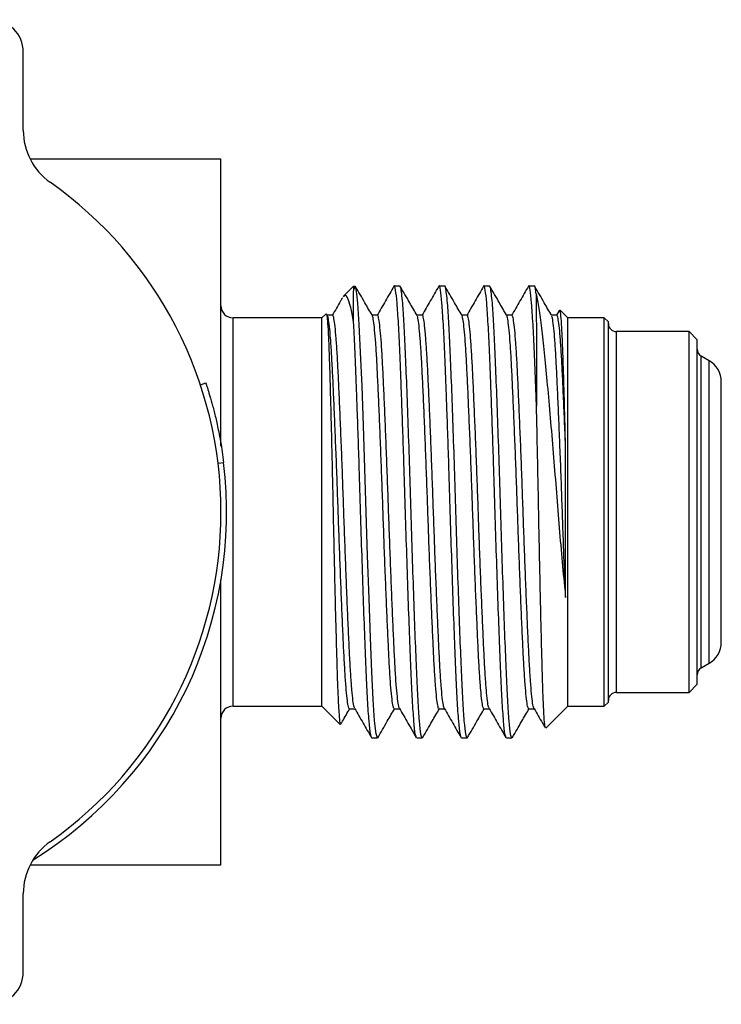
# Model space of a CAD drawing. Header units: inches. Extents: x 3.16 to 12.52, y 1.38 to 9.55.
# Tile 10 of 13: x 8.16 to 8.6, y 8.49 to 9.1. Entities that reach past the tile are written whole.
import ezdxf

# ---------------------------------------------------------------- set-up
doc = ezdxf.new("R2010")
doc.units = ezdxf.units.IN
doc.header["$MEASUREMENT"] = 0

msp = doc.modelspace()

# ---------------------------------------------------------------- linework, layer by layer
at = {"color": 7, "linetype": 'Continuous', "lineweight": 25}
for p, q in [((8.16687, 9.03135), (8.16687, 9.07994)), ((8.17105, 9.01369), (8.28937, 9.01369)), ((8.28937, 8.83579), (8.28937, 9.01369)), ((8.37156, 8.93488), (8.36508, 8.9284)), ((8.4002, 8.93494), (8.39673, 8.93494)), ((8.42798, 8.93494), (8.42451, 8.93494)), ((8.45576, 8.93494), (8.45229, 8.93494)), ((8.48354, 8.93494), (8.48007, 8.93494)), ((8.49903, 8.91989), (8.4973, 8.9169)), ((8.50437, 8.91519), (8.49956, 8.92)), ((8.35187, 8.91519), (8.29687, 8.91519)), ((8.29687, 8.67469), (8.29687, 8.91519)), ((8.35449, 8.91781), (8.35187, 8.91519)), ((8.35187, 8.79494), (8.35187, 8.91519)), ((8.49742, 8.9169), (8.49408, 8.9169)), ((8.52687, 8.91519), (8.50437, 8.91519)), ((8.50437, 8.79494), (8.50437, 8.91519)), ((8.52937, 8.91269), (8.52687, 8.91519)), ((8.52687, 8.79494), (8.52687, 8.91519)), ((8.52937, 8.79494), (8.52937, 8.91269)), ((8.57937, 8.90669), (8.53437, 8.90669)), ((8.53437, 8.79494), (8.53437, 8.90669)), ((8.58437, 8.90169), (8.57937, 8.90669)), ((8.57937, 8.79494), (8.57937, 8.90669)), ((8.58437, 8.79494), (8.58437, 8.90169)), ((8.59187, 8.88868), (8.58687, 8.89157)), ((8.58687, 8.79494), (8.58687, 8.89157)), ((8.59187, 8.79494), (8.59187, 8.88868)), ((8.59937, 8.79494), (8.59937, 8.87569)), ((8.2766, 8.87381), (8.27993, 8.87492)), ((8.28754, 8.82511), (8.29102, 8.82553)), ((8.35187, 8.67469), (8.35187, 8.79494)), ((8.50437, 8.67469), (8.50437, 8.79494)), ((8.52687, 8.67469), (8.52687, 8.79494)), ((8.52937, 8.67719), (8.52937, 8.79494)), ((8.53437, 8.68319), (8.53437, 8.79494)), ((8.57937, 8.68319), (8.57937, 8.79494)), ((8.58437, 8.68819), (8.58437, 8.79494)), ((8.58687, 8.69831), (8.58687, 8.79494)), ((8.59187, 8.7012), (8.59187, 8.79494)), ((8.59937, 8.71419), (8.59937, 8.79494)), ((8.28937, 8.57619), (8.28937, 8.75296)), ((8.58687, 8.69831), (8.59187, 8.7012)), ((8.57937, 8.68319), (8.58437, 8.68819)), ((8.53437, 8.68319), (8.57937, 8.68319)), ((8.29687, 8.67469), (8.35187, 8.67469)), ((8.35187, 8.67469), (8.36329, 8.66327)), ((8.49065, 8.66097), (8.50437, 8.67469)), ((8.50437, 8.67469), (8.52687, 8.67469)), ((8.52687, 8.67469), (8.52937, 8.67719)), ((8.48006, 8.67298), (8.48341, 8.67298)), ((8.38284, 8.65494), (8.38632, 8.65494)), ((8.41062, 8.65494), (8.41409, 8.65494)), ((8.4384, 8.65494), (8.44187, 8.65494)), ((8.46618, 8.65494), (8.46965, 8.65494)), ((8.28937, 8.57619), (8.17105, 8.57619)), ((8.16687, 8.50994), (8.16687, 8.55853))]:
    msp.add_line(p, q, dxfattribs=at)
at = {"color": 7, "linetype": 'Continuous', "lineweight": 25, "flags": 128}
msp.add_lwpolyline([(8.38632, 8.65494), (8.38547, 8.65758), (8.38458, 8.66559), (8.38369, 8.67868), (8.38284, 8.69594), (8.382, 8.71693), (8.38111, 8.74135), (8.38021, 8.76788), (8.37937, 8.79493), (8.37853, 8.82198), (8.37764, 8.8485), (8.37674, 8.87293), (8.3759, 8.89393), (8.37506, 8.91119), (8.37416, 8.92428), (8.37358, 8.93014), (8.37299, 8.93376), (8.37243, 8.93494), (8.37167, 8.93277), (8.37167, 8.93277)], dxfattribs=at)
at = {"color": 7, "linetype": 'Continuous', "lineweight": 25}
for centre, radius, start, end in [((8.14687, 9.07994), 0.02, 0, 90), ((8.20624, 9.03135), 0.03937, 180, 234.78357), ((8.03937, 8.79494), 0.25, 305.21643, 54.78357), ((8.29687, 8.92269), 0.0075, 180, 270), ((8.53437, 8.91169), 0.005, 180, 270), ((8.58937, 8.8959), 0.005, 180, 240), ((8.58437, 8.87569), 0.015, 360, 60), ((8.03937, 8.79494), 0.2535, 301.78298, 6.93112), ((8.58437, 8.71419), 0.015, 300, 0), ((8.58937, 8.69398), 0.005, 120, 180), ((8.53437, 8.67819), 0.005, 90, 180), ((8.29687, 8.66719), 0.0075, 90, 180), ((8.20624, 8.55853), 0.03937, 125.21643, 180), ((8.14687, 8.50994), 0.02, 270, 0)]:
    msp.add_arc(centre, radius, start, end, dxfattribs=at)
for points, knots in [([(8.37149, 8.91288), (8.37149, 8.91417), (8.37151, 8.91953), (8.37154, 8.92722), (8.37158, 8.93305), (8.37161, 8.9355), (8.37162, 8.93486), (8.37162, 8.93482)], [0, 0, 0, 0, 0.093272, 0.386339, 0.687904, 0.980972, 1, 1, 1, 1]), ([(8.3831, 8.91667), (8.38158, 8.9193), (8.3781, 8.92533), (8.37461, 8.93135), (8.37266, 8.93474)], [0, 0, 0, 0, 0.437516, 1, 1, 1, 1]), ([(8.39651, 8.93475), (8.39477, 8.93174), (8.39129, 8.92571), (8.3878, 8.91969), (8.38606, 8.91668)], [0, 0, 0, 0, 0.500046, 1, 1, 1, 1]), ([(8.41039, 8.65566), (8.41019, 8.65607), (8.4097, 8.65706), (8.40889, 8.66486), (8.40799, 8.6778), (8.40715, 8.69532), (8.40631, 8.71657), (8.40541, 8.741), (8.40452, 8.76753), (8.40368, 8.79493), (8.40291, 8.81993), (8.40218, 8.84194), (8.40158, 8.85893), (8.40091, 8.87673), (8.40021, 8.89456), (8.39937, 8.91201), (8.39847, 8.92524), (8.39757, 8.93274), (8.39701, 8.93582), (8.39673, 8.93494), (8.39673, 8.93494)], [0, 0, 0, 0, 0.045896, 0.11007, 0.174245, 0.237185, 0.300123, 0.364298, 0.428472, 0.491412, 0.554351, 0.601831, 0.649491, 0.682803, 0.745743, 0.808681, 0.872855, 0.93703, 0.99997, 1, 1, 1, 1]), ([(8.41409, 8.65494), (8.41382, 8.65545), (8.41325, 8.65648), (8.41236, 8.66481), (8.41146, 8.67781), (8.41062, 8.69532), (8.40978, 8.71657), (8.40889, 8.741), (8.40799, 8.76753), (8.40715, 8.79493), (8.40631, 8.82233), (8.40541, 8.84886), (8.40452, 8.87329), (8.40368, 8.89455), (8.40284, 8.91205), (8.40204, 8.92359), (8.40135, 8.93063), (8.40076, 8.93386), (8.40039, 8.93553), (8.40021, 8.93494), (8.4002, 8.93494)], [0, 0, 0, 0, 0.061852, 0.124953, 0.188054, 0.24994, 0.311825, 0.374926, 0.438027, 0.499913, 0.561798, 0.624899, 0.688, 0.749886, 0.811771, 0.874872, 0.916313, 0.958501, 0.999964, 1, 1, 1, 1]), ([(8.41088, 8.91667), (8.40936, 8.9193), (8.40587, 8.92533), (8.40239, 8.93135), (8.40043, 8.93474)], [0, 0, 0, 0, 0.437515, 1, 1, 1, 1]), ([(8.42429, 8.93475), (8.42255, 8.93174), (8.41911, 8.92579), (8.41567, 8.91984), (8.41397, 8.9169)], [0, 0, 0, 0, 0.506265, 1, 1, 1, 1]), ([(8.43817, 8.65566), (8.43797, 8.65607), (8.43748, 8.65706), (8.43666, 8.66486), (8.43577, 8.6778), (8.43493, 8.69532), (8.43409, 8.71657), (8.43319, 8.741), (8.4323, 8.76753), (8.43146, 8.79493), (8.43069, 8.81993), (8.42995, 8.84194), (8.42935, 8.85893), (8.42869, 8.87673), (8.42798, 8.89456), (8.42714, 8.91201), (8.42625, 8.92524), (8.42535, 8.93274), (8.42479, 8.93582), (8.42451, 8.93494), (8.42451, 8.93494)], [0, 0, 0, 0, 0.045896, 0.11007, 0.174245, 0.237185, 0.300123, 0.364298, 0.428472, 0.491412, 0.554351, 0.601831, 0.649491, 0.682803, 0.745743, 0.808681, 0.872855, 0.93703, 0.99997, 1, 1, 1, 1]), ([(8.44187, 8.65494), (8.44159, 8.65545), (8.44103, 8.65648), (8.44014, 8.66481), (8.43924, 8.67781), (8.4384, 8.69532), (8.43756, 8.71657), (8.43666, 8.741), (8.43577, 8.76753), (8.43493, 8.79493), (8.43409, 8.82233), (8.43319, 8.84886), (8.4323, 8.87329), (8.43146, 8.89455), (8.43062, 8.91205), (8.42982, 8.92359), (8.42913, 8.93063), (8.42854, 8.93386), (8.42817, 8.93553), (8.42798, 8.93494), (8.42798, 8.93494)], [0, 0, 0, 0, 0.061852, 0.124953, 0.188054, 0.24994, 0.311825, 0.374926, 0.438027, 0.499913, 0.561798, 0.624899, 0.688, 0.749886, 0.811771, 0.874872, 0.916313, 0.958501, 0.999964, 1, 1, 1, 1]), ([(8.43866, 8.91667), (8.43714, 8.9193), (8.43365, 8.92533), (8.43017, 8.93135), (8.42821, 8.93474)], [0, 0, 0, 0, 0.437514, 1, 1, 1, 1]), ([(8.45207, 8.93475), (8.45033, 8.93174), (8.44684, 8.92571), (8.44336, 8.91969), (8.44162, 8.91668)], [0, 0, 0, 0, 0.500045, 1, 1, 1, 1]), ([(8.46595, 8.65566), (8.46575, 8.65607), (8.46526, 8.65706), (8.46444, 8.66486), (8.46355, 8.6778), (8.46271, 8.69532), (8.46187, 8.71657), (8.46097, 8.741), (8.46007, 8.76753), (8.45923, 8.79493), (8.45847, 8.81993), (8.45773, 8.84194), (8.45713, 8.85893), (8.45646, 8.87673), (8.45576, 8.89456), (8.45492, 8.91201), (8.45403, 8.92524), (8.45313, 8.93274), (8.45257, 8.93582), (8.45229, 8.93494), (8.45229, 8.93494)], [0, 0, 0, 0, 0.045896, 0.11007, 0.174245, 0.237185, 0.300123, 0.364298, 0.428472, 0.491412, 0.554351, 0.601831, 0.649491, 0.682803, 0.745743, 0.808681, 0.872855, 0.93703, 0.99997, 1, 1, 1, 1]), ([(8.46965, 8.65494), (8.46937, 8.65545), (8.46881, 8.65648), (8.46791, 8.66481), (8.46702, 8.67781), (8.46618, 8.69532), (8.46534, 8.71657), (8.46444, 8.741), (8.46355, 8.76753), (8.46271, 8.79493), (8.46187, 8.82233), (8.46097, 8.84886), (8.46007, 8.87329), (8.45923, 8.89455), (8.45839, 8.91205), (8.4576, 8.92359), (8.4569, 8.93063), (8.45632, 8.93386), (8.45595, 8.93553), (8.45576, 8.93494), (8.45576, 8.93494)], [0, 0, 0, 0, 0.061852, 0.124953, 0.188054, 0.24994, 0.311825, 0.374926, 0.438027, 0.499913, 0.561798, 0.624899, 0.688, 0.749886, 0.811771, 0.874872, 0.916313, 0.958501, 0.999964, 1, 1, 1, 1]), ([(8.46644, 8.91667), (8.46491, 8.9193), (8.46143, 8.92533), (8.45795, 8.93135), (8.45599, 8.93474)], [0, 0, 0, 0, 0.437514, 1, 1, 1, 1]), ([(8.47984, 8.93475), (8.4781, 8.93174), (8.47462, 8.92571), (8.47114, 8.91969), (8.46939, 8.91668)], [0, 0, 0, 0, 0.500044, 1, 1, 1, 1]), ([(8.48484, 8.86059), (8.48469, 8.86476), (8.48424, 8.87679), (8.48354, 8.89454), (8.4827, 8.91201), (8.4818, 8.92524), (8.4809, 8.93274), (8.48035, 8.93582), (8.48007, 8.93494), (8.48007, 8.93494)], [0, 0, 0, 0, 0.095038, 0.274605, 0.454168, 0.637257, 0.820348, 0.999915, 1, 1, 1, 1]), ([(8.48469, 8.93014), (8.48449, 8.93143), (8.48409, 8.93399), (8.48373, 8.93553), (8.48354, 8.93494), (8.48354, 8.93494)], [0, 0, 0, 0, 0.50411, 0.999569, 1, 1, 1, 1]), ([(8.49422, 8.91667), (8.49269, 8.9193), (8.48921, 8.92533), (8.48573, 8.93135), (8.48377, 8.93474)], [0, 0, 0, 0, 0.437513, 1, 1, 1, 1]), ([(8.3646, 8.92761), (8.36424, 8.92698), (8.36213, 8.92333), (8.36002, 8.91969), (8.35828, 8.91668)], [0, 0, 0, 0, 0.173436, 1, 1, 1, 1]), ([(8.37149, 8.91288), (8.37091, 8.91606), (8.36974, 8.92251), (8.36794, 8.92763), (8.36646, 8.92971), (8.3656, 8.92855), (8.36533, 8.92816)], [0, 0, 0, 0, 0.284464, 0.576621, 0.861086, 1, 1, 1, 1]), ([(8.48469, 8.93014), (8.4847, 8.92805), (8.48472, 8.92382), (8.48476, 8.91341), (8.48479, 8.89962), (8.48482, 8.88202), (8.48483, 8.86788), (8.48484, 8.86059)], [0, 0, 0, 0, 0.1813664, 0.3668977, 0.5696573, 0.7782969, 1, 1, 1, 1]), ([(8.48469, 8.93014), (8.48524, 8.92734), (8.48635, 8.92175), (8.48806, 8.90925), (8.48969, 8.89407), (8.49134, 8.87622), (8.49313, 8.85608), (8.49496, 8.83457), (8.49676, 8.81245), (8.49849, 8.79042), (8.50028, 8.76891), (8.50179, 8.75286), (8.50266, 8.74429), (8.50289, 8.74205)], [0, 0, 0, 0, 0.0972169, 0.1944338, 0.2917121, 0.3889517, 0.4877904, 0.586629, 0.6817707, 0.7768963, 0.8716225, 0.9663486, 1, 1, 1, 1]), ([(8.5029, 8.83497), (8.50274, 8.8413), (8.50241, 8.85416), (8.50193, 8.87148), (8.50147, 8.88692), (8.501, 8.89975), (8.5005, 8.90993), (8.50001, 8.91667), (8.49962, 8.92002), (8.49941, 8.91984), (8.49935, 8.91979)], [0, 0, 0, 0, 0.1328729, 0.2695991, 0.4024705, 0.53911, 0.6735317, 0.8118003, 0.9470738, 1, 1, 1, 1]), ([(8.35453, 8.91776), (8.35465, 8.91768), (8.35492, 8.91749), (8.35535, 8.91346), (8.35581, 8.90627), (8.35627, 8.89569), (8.35671, 8.88212), (8.35716, 8.86616), (8.35763, 8.84795), (8.3581, 8.82823), (8.35858, 8.80727), (8.35902, 8.786), (8.35949, 8.76468), (8.35997, 8.7442), (8.36046, 8.72478), (8.36094, 8.70736), (8.36139, 8.6922), (8.36188, 8.67987), (8.36238, 8.67063), (8.36287, 8.66467), (8.36317, 8.66375), (8.36332, 8.6633)], [0, 0, 0, 0, 0.044405, 0.092862, 0.144401, 0.197433, 0.248995, 0.302027, 0.354093, 0.407644, 0.460122, 0.514118, 0.566782, 0.620929, 0.674324, 0.729266, 0.78266, 0.837555, 0.891738, 0.947485, 1, 1, 1, 1]), ([(8.35854, 8.9169), (8.35796, 8.9169), (8.3568, 8.9169), (8.35564, 8.9169), (8.35506, 8.9169)], [0, 0, 0, 0, 0.500011, 1, 1, 1, 1]), ([(8.36895, 8.67299), (8.36875, 8.67324), (8.36833, 8.67374), (8.36767, 8.67781), (8.36699, 8.6843), (8.36633, 8.69325), (8.36568, 8.70429), (8.36507, 8.71722), (8.36442, 8.7319), (8.36375, 8.7481), (8.36307, 8.76533), (8.36242, 8.78304), (8.36181, 8.80089), (8.36117, 8.81868), (8.3605, 8.83613), (8.35982, 8.85273), (8.35916, 8.86795), (8.35854, 8.88148), (8.35791, 8.89318), (8.35725, 8.90284), (8.35658, 8.91024), (8.35591, 8.9149), (8.35541, 8.91701), (8.35513, 8.91669), (8.35506, 8.91662)], [0, 0, 0, 0, 0.046095, 0.093204, 0.140663, 0.187946, 0.234542, 0.280559, 0.327439, 0.374838, 0.422238, 0.469118, 0.515136, 0.561731, 0.609014, 0.656472, 0.703582, 0.749841, 0.7961, 0.843209, 0.890668, 0.937951, 0.984546, 1, 1, 1, 1]), ([(8.37217, 8.67352), (8.37205, 8.67369), (8.37172, 8.67416), (8.37114, 8.67785), (8.37047, 8.68429), (8.3698, 8.69325), (8.36916, 8.70429), (8.36855, 8.71722), (8.36789, 8.7319), (8.36722, 8.7481), (8.36655, 8.76533), (8.36589, 8.78304), (8.36528, 8.80089), (8.36464, 8.81868), (8.36397, 8.83613), (8.3633, 8.85273), (8.36263, 8.86795), (8.36201, 8.88148), (8.36139, 8.89318), (8.36072, 8.90284), (8.36005, 8.91024), (8.35938, 8.9149), (8.35888, 8.91701), (8.3586, 8.91669), (8.35853, 8.91661)], [0, 0, 0, 0, 0.027648, 0.075666, 0.12404, 0.172235, 0.21973, 0.266635, 0.314419, 0.362733, 0.411048, 0.458832, 0.505737, 0.553231, 0.601427, 0.6498, 0.697819, 0.74497, 0.792122, 0.84014, 0.888514, 0.936709, 0.984203, 1, 1, 1, 1]), ([(8.38262, 8.65566), (8.38241, 8.65607), (8.38193, 8.65706), (8.38111, 8.66486), (8.38021, 8.6778), (8.37937, 8.69532), (8.37853, 8.71657), (8.37764, 8.741), (8.37674, 8.76753), (8.3759, 8.79493), (8.37513, 8.81993), (8.3744, 8.84194), (8.3738, 8.85893), (8.37313, 8.87673), (8.37243, 8.89454), (8.37184, 8.90682), (8.37152, 8.91232), (8.37149, 8.91288)], [0, 0, 0, 0, 0.056258, 0.134921, 0.213585, 0.290736, 0.367884, 0.446548, 0.525212, 0.602362, 0.679511, 0.737711, 0.796132, 0.836964, 0.914115, 0.991263, 1, 1, 1, 1]), ([(8.38631, 8.9169), (8.38573, 8.9169), (8.38462, 8.9169), (8.38351, 8.9169), (8.38297, 8.9169)], [0, 0, 0, 0, 0.5194979, 1, 1, 1, 1]), ([(8.39673, 8.67327), (8.39659, 8.67327), (8.39625, 8.67326), (8.39567, 8.67624), (8.395, 8.68183), (8.39432, 8.69002), (8.39367, 8.70039), (8.39306, 8.71271), (8.39242, 8.72681), (8.39175, 8.74255), (8.39107, 8.7595), (8.39041, 8.7771), (8.38979, 8.79494), (8.38916, 8.81277), (8.3885, 8.83037), (8.38783, 8.84732), (8.38716, 8.86306), (8.38652, 8.87717), (8.38591, 8.88949), (8.38525, 8.89985), (8.38458, 8.90807), (8.38391, 8.91358), (8.38341, 8.91633), (8.38316, 8.91642), (8.38311, 8.91644)], [0, 0, 0, 0, 0.031168, 0.07899, 0.127342, 0.175695, 0.223517, 0.270459, 0.317991, 0.366225, 0.414637, 0.462693, 0.509882, 0.557071, 0.605127, 0.653539, 0.701773, 0.749305, 0.796248, 0.844069, 0.892422, 0.940774, 0.988596, 1, 1, 1, 1]), ([(8.39995, 8.67344), (8.3999, 8.67346), (8.39964, 8.67355), (8.39914, 8.6763), (8.39847, 8.68181), (8.3978, 8.69003), (8.39714, 8.70039), (8.39653, 8.71271), (8.39589, 8.72681), (8.39522, 8.74255), (8.39455, 8.7595), (8.39388, 8.7771), (8.39326, 8.79494), (8.39264, 8.81277), (8.39197, 8.83037), (8.3913, 8.84732), (8.39063, 8.86306), (8.38999, 8.87717), (8.38938, 8.88949), (8.38872, 8.89986), (8.38805, 8.90805), (8.38738, 8.91365), (8.3868, 8.91663), (8.38645, 8.91662), (8.38631, 8.91662)], [0, 0, 0, 0, 0.011753, 0.059536, 0.10785, 0.156164, 0.203948, 0.250853, 0.298347, 0.346541, 0.394915, 0.442933, 0.490084, 0.537235, 0.585253, 0.633626, 0.681821, 0.729315, 0.77622, 0.824004, 0.872317, 0.920631, 0.968415, 1, 1, 1, 1]), ([(8.41409, 8.9169), (8.41351, 8.9169), (8.4124, 8.9169), (8.41128, 8.9169), (8.41075, 8.9169)], [0, 0, 0, 0, 0.519496, 1, 1, 1, 1]), ([(8.42451, 8.67326), (8.42444, 8.67319), (8.42417, 8.67287), (8.42367, 8.67498), (8.423, 8.67964), (8.42233, 8.68704), (8.42166, 8.6967), (8.42104, 8.7084), (8.42042, 8.72192), (8.41975, 8.73714), (8.41908, 8.75375), (8.41841, 8.7712), (8.41777, 8.78898), (8.41716, 8.80684), (8.4165, 8.82455), (8.41583, 8.84178), (8.41516, 8.85798), (8.4145, 8.87265), (8.41389, 8.88559), (8.41325, 8.89662), (8.41258, 8.90559), (8.41191, 8.91203), (8.41134, 8.91572), (8.41101, 8.91619), (8.41089, 8.91636)], [0, 0, 0, 0, 0.015368, 0.0629, 0.111134, 0.159547, 0.207604, 0.254793, 0.301982, 0.350038, 0.398451, 0.446685, 0.494218, 0.541161, 0.588983, 0.637335, 0.685688, 0.733511, 0.780454, 0.827986, 0.87622, 0.924632, 0.972689, 1, 1, 1, 1]), ([(8.42773, 8.6733), (8.42753, 8.6738), (8.42712, 8.67485), (8.42647, 8.67971), (8.4258, 8.68702), (8.42513, 8.69671), (8.42451, 8.70839), (8.42389, 8.72192), (8.42322, 8.73714), (8.42255, 8.75375), (8.42188, 8.7712), (8.42124, 8.78898), (8.42063, 8.80684), (8.41998, 8.82455), (8.4193, 8.84178), (8.41863, 8.85798), (8.41798, 8.87265), (8.41737, 8.88558), (8.41672, 8.89663), (8.41606, 8.90556), (8.41538, 8.91216), (8.41472, 8.91583), (8.4143, 8.91733), (8.41409, 8.9169), (8.41409, 8.91689)], [0, 0, 0, 0, 0.043641, 0.091832, 0.140202, 0.188216, 0.235364, 0.282511, 0.330525, 0.378895, 0.427087, 0.474578, 0.521479, 0.569259, 0.617569, 0.665879, 0.71366, 0.760561, 0.808051, 0.856243, 0.904613, 0.952627, 0.999775, 1, 1, 1, 1]), ([(8.44187, 8.9169), (8.44129, 8.9169), (8.44018, 8.9169), (8.43906, 8.9169), (8.43853, 8.9169)], [0, 0, 0, 0, 0.519493, 1, 1, 1, 1]), ([(8.45229, 8.67299), (8.45208, 8.67324), (8.45166, 8.67374), (8.451, 8.6778), (8.45033, 8.6843), (8.44966, 8.69325), (8.44902, 8.70429), (8.44841, 8.71722), (8.44775, 8.73189), (8.44708, 8.74809), (8.44641, 8.76532), (8.44575, 8.78303), (8.44514, 8.80088), (8.4445, 8.81867), (8.44383, 8.83612), (8.44316, 8.85273), (8.4425, 8.86795), (8.44187, 8.88148), (8.44125, 8.89317), (8.44059, 8.90285), (8.43991, 8.91017), (8.43926, 8.91502), (8.43885, 8.91607), (8.43866, 8.91657)], [0, 0, 0, 0, 0.046995, 0.095045, 0.143451, 0.191679, 0.239206, 0.286142, 0.333958, 0.382304, 0.430651, 0.478467, 0.525404, 0.57293, 0.621158, 0.669564, 0.717615, 0.764798, 0.811981, 0.860031, 0.908437, 0.956665, 1, 1, 1, 1]), ([(8.4555, 8.67352), (8.45538, 8.67369), (8.45505, 8.67416), (8.45447, 8.67785), (8.4538, 8.68428), (8.45313, 8.69325), (8.45249, 8.70428), (8.45188, 8.71722), (8.45123, 8.73189), (8.45055, 8.74809), (8.44988, 8.76532), (8.44923, 8.78303), (8.44862, 8.80088), (8.44797, 8.81867), (8.44731, 8.83612), (8.44663, 8.85273), (8.44597, 8.86795), (8.44534, 8.88148), (8.44472, 8.89317), (8.44406, 8.90283), (8.44338, 8.91024), (8.44271, 8.9149), (8.44221, 8.91701), (8.44194, 8.91669), (8.44187, 8.91661)], [0, 0, 0, 0, 0.027626, 0.075644, 0.124018, 0.172214, 0.219708, 0.266614, 0.314397, 0.362711, 0.411025, 0.45881, 0.505715, 0.553209, 0.601404, 0.649778, 0.697797, 0.744949, 0.7921, 0.840118, 0.888491, 0.936687, 0.984182, 1, 1, 1, 1]), ([(8.46965, 8.9169), (8.46907, 8.9169), (8.46795, 8.9169), (8.46684, 8.9169), (8.4663, 8.9169)], [0, 0, 0, 0, 0.519491, 1, 1, 1, 1]), ([(8.48006, 8.67327), (8.47993, 8.67327), (8.47959, 8.67326), (8.479, 8.67623), (8.47833, 8.68183), (8.47766, 8.69002), (8.477, 8.70038), (8.47639, 8.7127), (8.47575, 8.72681), (8.47508, 8.74254), (8.47441, 8.75949), (8.47375, 8.7771), (8.47312, 8.79493), (8.4725, 8.81276), (8.47184, 8.83036), (8.47116, 8.84732), (8.47049, 8.86306), (8.46985, 8.87716), (8.46924, 8.88949), (8.46859, 8.89985), (8.46791, 8.90806), (8.46724, 8.91357), (8.46675, 8.91633), (8.46649, 8.91642), (8.46644, 8.91643)], [0, 0, 0, 0, 0.031147, 0.078968, 0.127321, 0.175673, 0.223496, 0.270438, 0.31797, 0.366203, 0.414615, 0.462672, 0.509862, 0.55705, 0.605105, 0.653518, 0.701751, 0.749284, 0.796226, 0.844048, 0.8924, 0.940753, 0.988575, 1, 1, 1, 1]), ([(8.48328, 8.67344), (8.48323, 8.67346), (8.48297, 8.67355), (8.48247, 8.6763), (8.4818, 8.68181), (8.48113, 8.69002), (8.48048, 8.70038), (8.47987, 8.7127), (8.47922, 8.72681), (8.47856, 8.74254), (8.47788, 8.75949), (8.47722, 8.7771), (8.47659, 8.79493), (8.47597, 8.81276), (8.47531, 8.83036), (8.47463, 8.84732), (8.47396, 8.86305), (8.47332, 8.87716), (8.47271, 8.88949), (8.47206, 8.89985), (8.47139, 8.90805), (8.47071, 8.91364), (8.47013, 8.91663), (8.46978, 8.91662), (8.46965, 8.91662)], [0, 0, 0, 0, 0.011731, 0.059514, 0.107828, 0.156142, 0.203926, 0.250831, 0.298325, 0.346519, 0.394893, 0.442911, 0.490063, 0.537213, 0.585231, 0.633604, 0.6818, 0.729294, 0.776199, 0.823982, 0.872296, 0.92061, 0.968394, 1, 1, 1, 1]), ([(8.50289, 8.74205), (8.5025, 8.75168), (8.5019, 8.76686), (8.5011, 8.78899), (8.50049, 8.80683), (8.49984, 8.82454), (8.49916, 8.84177), (8.49849, 8.85797), (8.49784, 8.87265), (8.49723, 8.88558), (8.49659, 8.89662), (8.49592, 8.90559), (8.49524, 8.91203), (8.49467, 8.91572), (8.49434, 8.91619), (8.49422, 8.91636)], [0, 0, 0, 0, 0.129542, 0.204317, 0.278162, 0.353391, 0.429455, 0.50552, 0.58075, 0.654597, 0.729369, 0.805246, 0.881404, 0.957003, 1, 1, 1, 1]), ([(8.5029, 8.83497), (8.50281, 8.83719), (8.5025, 8.84508), (8.50196, 8.85797), (8.50131, 8.87265), (8.5007, 8.88558), (8.50006, 8.89663), (8.49939, 8.90555), (8.49871, 8.91216), (8.49805, 8.91583), (8.49764, 8.91733), (8.49743, 8.91689), (8.49742, 8.91689)], [0, 0, 0, 0, 0.04708, 0.167451, 0.286501, 0.403361, 0.521687, 0.641759, 0.762278, 0.881911, 0.999386, 1, 1, 1, 1]), ([(8.27993, 8.87492), (8.27993, 8.8749), (8.27995, 8.87486), (8.28005, 8.87454), (8.28022, 8.87403), (8.28045, 8.87332), (8.28075, 8.8724), (8.28116, 8.87109), (8.28173, 8.86928), (8.28272, 8.86601), (8.28417, 8.86092), (8.28576, 8.85467), (8.28703, 8.84913), (8.28805, 8.84422), (8.28912, 8.83856), (8.29017, 8.83212), (8.29073, 8.82774), (8.29102, 8.82553)], [0, 0, 0, 0, 0.041798, 0.083205, 0.124403, 0.165575, 0.206906, 0.248578, 0.310815, 0.373136, 0.497854, 0.622908, 0.685626, 0.748426, 0.832299, 0.915685, 1, 1, 1, 1]), ([(8.49039, 8.66136), (8.49032, 8.66141), (8.4901, 8.66156), (8.48971, 8.66587), (8.48924, 8.674), (8.48877, 8.68573), (8.48833, 8.70066), (8.48788, 8.71825), (8.48741, 8.73833), (8.48693, 8.76003), (8.48645, 8.783), (8.48601, 8.8062), (8.48554, 8.82936), (8.48515, 8.84744), (8.48491, 8.85756), (8.48484, 8.86059)], [0, 0, 0, 0, 0.042306, 0.124981, 0.206639, 0.290659, 0.372413, 0.456498, 0.539702, 0.625326, 0.70853, 0.794146, 0.877545, 0.963301, 1, 1, 1, 1]), ([(8.50289, 8.74205), (8.50289, 8.74415), (8.5029, 8.75472), (8.50291, 8.77274), (8.50291, 8.79576), (8.50291, 8.81599), (8.5029, 8.82877), (8.5029, 8.83497)], [0, 0, 0, 0, 0.072855, 0.366088, 0.58156, 0.797032, 1, 1, 1, 1]), ([(8.36366, 8.6636), (8.36399, 8.66417), (8.36579, 8.6673), (8.3676, 8.67042), (8.36908, 8.67298)], [0, 0, 0, 0, 0.181044, 1, 1, 1, 1]), ([(8.36895, 8.67298), (8.36953, 8.67298), (8.37065, 8.67298), (8.37176, 8.67298), (8.3723, 8.67298)], [0, 0, 0, 0, 0.51864, 1, 1, 1, 1]), ([(8.37217, 8.67321), (8.37391, 8.67019), (8.3774, 8.66417), (8.38088, 8.65815), (8.38262, 8.65513)], [0, 0, 0, 0, 0.499954, 1, 1, 1, 1]), ([(8.38654, 8.65513), (8.3885, 8.65852), (8.39198, 8.66455), (8.39547, 8.67058), (8.39699, 8.67321)], [0, 0, 0, 0, 0.562539, 1, 1, 1, 1]), ([(8.39673, 8.67298), (8.39731, 8.67298), (8.39842, 8.67298), (8.39954, 8.67298), (8.40008, 8.67298)], [0, 0, 0, 0, 0.518643, 1, 1, 1, 1]), ([(8.39995, 8.67321), (8.40169, 8.67019), (8.40518, 8.66417), (8.40866, 8.65815), (8.4104, 8.65513)], [0, 0, 0, 0, 0.499955, 1, 1, 1, 1]), ([(8.41431, 8.65513), (8.41627, 8.65852), (8.41976, 8.66455), (8.42325, 8.67058), (8.42477, 8.67321)], [0, 0, 0, 0, 0.56254, 1, 1, 1, 1]), ([(8.42451, 8.67298), (8.42509, 8.67298), (8.4262, 8.67298), (8.42732, 8.67298), (8.42786, 8.67298)], [0, 0, 0, 0, 0.518645, 1, 1, 1, 1]), ([(8.42773, 8.67321), (8.42947, 8.67019), (8.43295, 8.66417), (8.43644, 8.65815), (8.43818, 8.65513)], [0, 0, 0, 0, 0.499955, 1, 1, 1, 1]), ([(8.44209, 8.65513), (8.44405, 8.65852), (8.44749, 8.66447), (8.45094, 8.67042), (8.45242, 8.67298)], [0, 0, 0, 0, 0.569808, 1, 1, 1, 1]), ([(8.45229, 8.67298), (8.45286, 8.67298), (8.45398, 8.67298), (8.4551, 8.67298), (8.45563, 8.67298)], [0, 0, 0, 0, 0.518647, 1, 1, 1, 1]), ([(8.4555, 8.67321), (8.45725, 8.67019), (8.46073, 8.66417), (8.46421, 8.65815), (8.46596, 8.65513)], [0, 0, 0, 0, 0.499956, 1, 1, 1, 1]), ([(8.46987, 8.65513), (8.47183, 8.65852), (8.47531, 8.66455), (8.4788, 8.67058), (8.48033, 8.67321)], [0, 0, 0, 0, 0.562541, 1, 1, 1, 1]), ([(8.48328, 8.67321), (8.48502, 8.67019), (8.48733, 8.66621), (8.48964, 8.66222), (8.4902, 8.66124)], [0, 0, 0, 0, 0.755358, 1, 1, 1, 1])]:
    msp.add_open_spline(points, degree=3, knots=knots, dxfattribs=at)

doc.saveas('drawing.dxf')
